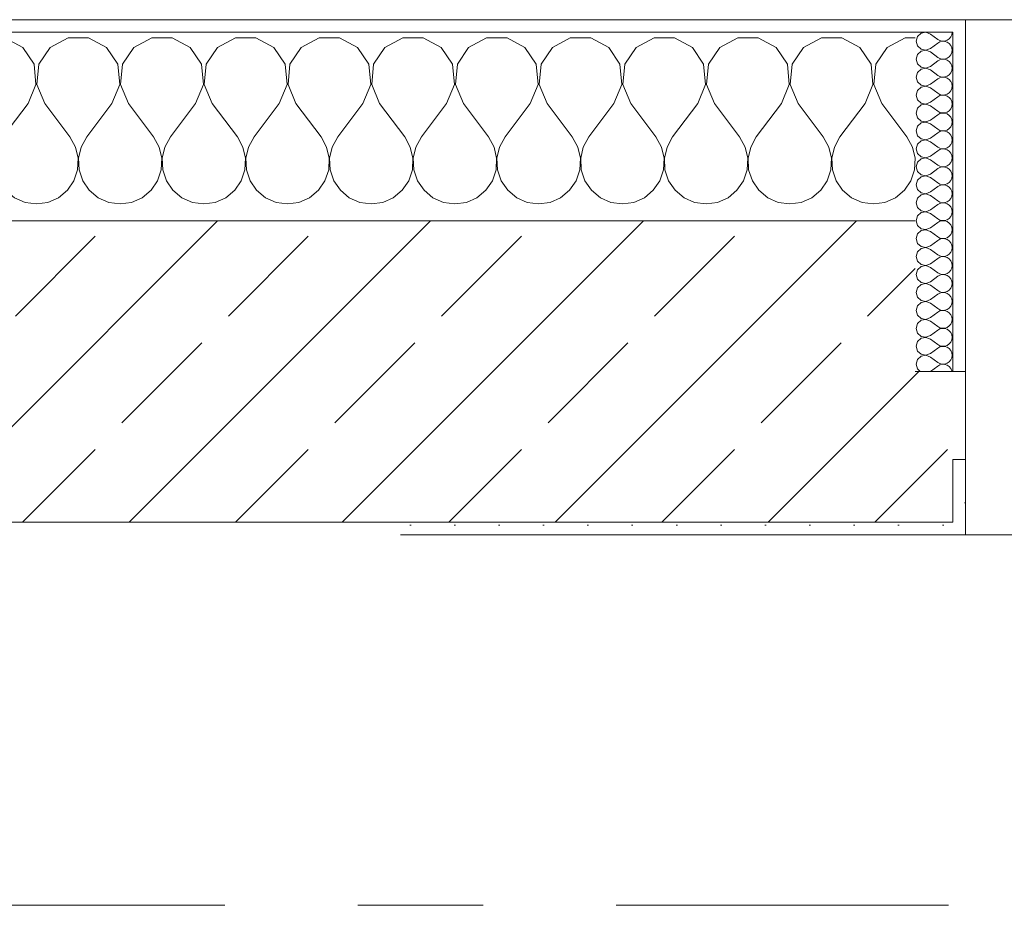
# Model space of a CAD drawing. Header units: metres. Extents: x -3.6 to 65.4, y -11 to 16.8.
# Tile 120 of 178: x 25.587 to 26.371, y 13.15 to 13.855. Entities that reach past the tile are written whole.
import ezdxf

# ---------------------------------------------------------------- set-up
doc = ezdxf.new("R2010")
doc.units = ezdxf.units.M
doc.header["$MEASUREMENT"] = 0
doc.linetypes.add('Strichlinie doppelt', pattern=[0.546806, 0.264583, -0.105833, 0.070556, -0.105833])
doc.layers.add('451 - Universal.Achsen Raster', color=7, linetype='Continuous')
doc.layers.add('604 - Struktur.Wand Aussen', color=7, linetype='Continuous')
pattern_1 = [(0, (0, 0), (0, 0.08660254), [0, -0.05]), (0, (0.025, 0.0433), (0, 0.08660254), [0, -0.05])]
pattern_2 = [(45, (0, 0), (-0.01767767, 0.01767767), [0, -0.025])]

# ---------------------------------------------------------------- blocks, each defined once
blk = doc.blocks.new('*X16')
at = {"layer": '604 - Struktur.Wand Aussen', "color": 7, "linetype": 'Continuous', "lineweight": 5}
for p, q in [((25.1891, 13.83299), (25.18, 13.83787)), ((25.22521, 13.84066), (25.2109, 13.83299)), ((25.24145, 13.84066), (25.22521, 13.84066)), ((25.25576, 13.83299), (25.24145, 13.84066)), ((25.29188, 13.84066), (25.27757, 13.83299)), ((25.30812, 13.84066), (25.29188, 13.84066)), ((25.32243, 13.83299), (25.30812, 13.84066)), ((25.35855, 13.84066), (25.34424, 13.83299)), ((25.37479, 13.84066), (25.35855, 13.84066)), ((25.3891, 13.83299), (25.37479, 13.84066)), ((25.42521, 13.84066), (25.4109, 13.83299)), ((25.44145, 13.84066), (25.42521, 13.84066)), ((25.45576, 13.83299), (25.44145, 13.84066)), ((25.49188, 13.84066), (25.47757, 13.83299)), ((25.50812, 13.84066), (25.49188, 13.84066)), ((25.52243, 13.83299), (25.50812, 13.84066)), ((25.55855, 13.84066), (25.54424, 13.83299)), ((25.57479, 13.84066), (25.55855, 13.84066)), ((25.5891, 13.83299), (25.57479, 13.84066)), ((25.62521, 13.84066), (25.6109, 13.83299)), ((25.64145, 13.84066), (25.62521, 13.84066)), ((25.65576, 13.83299), (25.64145, 13.84066)), ((25.69188, 13.84066), (25.67757, 13.83299)), ((25.70812, 13.84066), (25.69188, 13.84066)), ((25.72243, 13.83299), (25.70812, 13.84066)), ((25.75855, 13.84066), (25.74424, 13.83299)), ((25.77479, 13.84066), (25.75855, 13.84066)), ((25.7891, 13.83299), (25.77479, 13.84066)), ((25.82521, 13.84066), (25.8109, 13.83299)), ((25.84145, 13.84066), (25.82521, 13.84066)), ((25.85576, 13.83299), (25.84145, 13.84066)), ((25.89188, 13.84066), (25.87757, 13.83299)), ((25.90812, 13.84066), (25.89188, 13.84066)), ((25.92243, 13.83299), (25.90812, 13.84066)), ((25.95855, 13.84066), (25.94424, 13.83299)), ((25.97479, 13.84066), (25.95855, 13.84066)), ((25.9891, 13.83299), (25.97479, 13.84066)), ((26.02521, 13.84066), (26.0109, 13.83299)), ((26.04145, 13.84066), (26.02521, 13.84066)), ((26.05576, 13.83299), (26.04145, 13.84066)), ((26.09188, 13.84066), (26.07757, 13.83299)), ((26.10812, 13.84066), (26.09188, 13.84066)), ((26.12243, 13.83299), (26.10812, 13.84066)), ((26.15855, 13.84066), (26.14424, 13.83299)), ((26.17479, 13.84066), (26.15855, 13.84066)), ((26.1891, 13.83299), (26.17479, 13.84066)), ((26.22521, 13.84066), (26.2109, 13.83299)), ((26.24145, 13.84066), (26.22521, 13.84066)), ((26.25576, 13.83299), (26.24145, 13.84066)), ((26.29188, 13.84066), (26.27757, 13.83299)), ((26.3, 13.84066), (26.29188, 13.84066)), ((25.19808, 13.81947), (25.1891, 13.83299)), ((25.2109, 13.83299), (25.20192, 13.81947)), ((25.26475, 13.81947), (25.25576, 13.83299)), ((25.27757, 13.83299), (25.26858, 13.81947)), ((25.33142, 13.81947), (25.32243, 13.83299)), ((25.34424, 13.83299), (25.33525, 13.81947)), ((25.39808, 13.81947), (25.3891, 13.83299)), ((25.4109, 13.83299), (25.40192, 13.81947)), ((25.46475, 13.81947), (25.45576, 13.83299)), ((25.47757, 13.83299), (25.46858, 13.81947)), ((25.53142, 13.81947), (25.52243, 13.83299)), ((25.54424, 13.83299), (25.53525, 13.81947)), ((25.59808, 13.81947), (25.5891, 13.83299)), ((25.6109, 13.83299), (25.60192, 13.81947)), ((25.66475, 13.81947), (25.65576, 13.83299)), ((25.67757, 13.83299), (25.66858, 13.81947)), ((25.73142, 13.81947), (25.72243, 13.83299)), ((25.74424, 13.83299), (25.73525, 13.81947)), ((25.79808, 13.81947), (25.7891, 13.83299)), ((25.8109, 13.83299), (25.80192, 13.81947)), ((25.86475, 13.81947), (25.85576, 13.83299)), ((25.87757, 13.83299), (25.86858, 13.81947)), ((25.93142, 13.81947), (25.92243, 13.83299)), ((25.94424, 13.83299), (25.93525, 13.81947)), ((25.99808, 13.81947), (25.9891, 13.83299)), ((26.0109, 13.83299), (26.00192, 13.81947)), ((26.06475, 13.81947), (26.05576, 13.83299)), ((26.07757, 13.83299), (26.06858, 13.81947)), ((26.13142, 13.81947), (26.12243, 13.83299)), ((26.14424, 13.83299), (26.13525, 13.81947)), ((26.19808, 13.81947), (26.1891, 13.83299)), ((26.2109, 13.83299), (26.20192, 13.81947)), ((26.26475, 13.81947), (26.25576, 13.83299)), ((26.27757, 13.83299), (26.26858, 13.81947)), ((25.19962, 13.8033), (25.19808, 13.81947)), ((25.20192, 13.81947), (25.20038, 13.8033)), ((25.26629, 13.8033), (25.26475, 13.81947)), ((25.26858, 13.81947), (25.26705, 13.8033)), ((25.33295, 13.8033), (25.33142, 13.81947)), ((25.33525, 13.81947), (25.33371, 13.8033)), ((25.39962, 13.8033), (25.39808, 13.81947)), ((25.40192, 13.81947), (25.40038, 13.8033)), ((25.46629, 13.8033), (25.46475, 13.81947)), ((25.46858, 13.81947), (25.46705, 13.8033)), ((25.53295, 13.8033), (25.53142, 13.81947)), ((25.53525, 13.81947), (25.53371, 13.8033)), ((25.59962, 13.8033), (25.59808, 13.81947)), ((25.60192, 13.81947), (25.60038, 13.8033)), ((25.66629, 13.8033), (25.66475, 13.81947)), ((25.66858, 13.81947), (25.66705, 13.8033)), ((25.73295, 13.8033), (25.73142, 13.81947)), ((25.73525, 13.81947), (25.73371, 13.8033)), ((25.79962, 13.8033), (25.79808, 13.81947)), ((25.80192, 13.81947), (25.80038, 13.8033)), ((25.86629, 13.8033), (25.86475, 13.81947)), ((25.86858, 13.81947), (25.86705, 13.8033)), ((25.93295, 13.8033), (25.93142, 13.81947)), ((25.93525, 13.81947), (25.93371, 13.8033)), ((25.99962, 13.8033), (25.99808, 13.81947)), ((26.00192, 13.81947), (26.00038, 13.8033)), ((26.06629, 13.8033), (26.06475, 13.81947)), ((26.06858, 13.81947), (26.06705, 13.8033)), ((26.13295, 13.8033), (26.13142, 13.81947)), ((26.13525, 13.81947), (26.13371, 13.8033)), ((26.19962, 13.8033), (26.19808, 13.81947)), ((26.20192, 13.81947), (26.20038, 13.8033)), ((26.26629, 13.8033), (26.26475, 13.81947)), ((26.26858, 13.81947), (26.26705, 13.8033)), ((25.19333, 13.78833), (25.19962, 13.8033)), ((25.20038, 13.8033), (25.20667, 13.78833)), ((25.26, 13.78833), (25.26629, 13.8033)), ((25.26705, 13.8033), (25.27333, 13.78833)), ((25.32667, 13.78833), (25.33295, 13.8033)), ((25.33371, 13.8033), (25.34, 13.78833)), ((25.39333, 13.78833), (25.39962, 13.8033)), ((25.40038, 13.8033), (25.40667, 13.78833)), ((25.46, 13.78833), (25.46629, 13.8033)), ((25.46705, 13.8033), (25.47333, 13.78833)), ((25.52667, 13.78833), (25.53295, 13.8033)), ((25.53371, 13.8033), (25.54, 13.78833)), ((25.59333, 13.78833), (25.59962, 13.8033)), ((25.60038, 13.8033), (25.60667, 13.78833)), ((25.66, 13.78833), (25.66629, 13.8033)), ((25.66705, 13.8033), (25.67333, 13.78833)), ((25.72667, 13.78833), (25.73295, 13.8033)), ((25.73371, 13.8033), (25.74, 13.78833)), ((25.79333, 13.78833), (25.79962, 13.8033)), ((25.80038, 13.8033), (25.80667, 13.78833)), ((25.86, 13.78833), (25.86629, 13.8033)), ((25.86705, 13.8033), (25.87333, 13.78833)), ((25.92667, 13.78833), (25.93295, 13.8033)), ((25.93371, 13.8033), (25.94, 13.78833)), ((25.99333, 13.78833), (25.99962, 13.8033)), ((26.00038, 13.8033), (26.00667, 13.78833)), ((26.06, 13.78833), (26.06629, 13.8033)), ((26.06705, 13.8033), (26.07333, 13.78833)), ((26.12667, 13.78833), (26.13295, 13.8033)), ((26.13371, 13.8033), (26.14, 13.78833)), ((26.19333, 13.78833), (26.19962, 13.8033)), ((26.20038, 13.8033), (26.20667, 13.78833)), ((26.26, 13.78833), (26.26629, 13.8033)), ((26.26705, 13.8033), (26.27333, 13.78833)), ((25.19333, 13.78833), (25.18, 13.77056)), ((25.20667, 13.78833), (25.22667, 13.76167)), ((25.26, 13.78833), (25.24, 13.76167)), ((25.27333, 13.78833), (25.29333, 13.76167)), ((25.32667, 13.78833), (25.30667, 13.76167)), ((25.34, 13.78833), (25.36, 13.76167)), ((25.39333, 13.78833), (25.37333, 13.76167)), ((25.40667, 13.78833), (25.42667, 13.76167)), ((25.46, 13.78833), (25.44, 13.76167)), ((25.47333, 13.78833), (25.49333, 13.76167)), ((25.52667, 13.78833), (25.50667, 13.76167)), ((25.54, 13.78833), (25.56, 13.76167)), ((25.59333, 13.78833), (25.57333, 13.76167)), ((25.60667, 13.78833), (25.62667, 13.76167)), ((25.66, 13.78833), (25.64, 13.76167)), ((25.67333, 13.78833), (25.69333, 13.76167)), ((25.72667, 13.78833), (25.70667, 13.76167)), ((25.74, 13.78833), (25.76, 13.76167)), ((25.79333, 13.78833), (25.77333, 13.76167)), ((25.80667, 13.78833), (25.82667, 13.76167)), ((25.86, 13.78833), (25.84, 13.76167)), ((25.87333, 13.78833), (25.89333, 13.76167)), ((25.92667, 13.78833), (25.90667, 13.76167)), ((25.94, 13.78833), (25.96, 13.76167)), ((25.99333, 13.78833), (25.97333, 13.76167)), ((26.00667, 13.78833), (26.02667, 13.76167)), ((26.06, 13.78833), (26.04, 13.76167)), ((26.07333, 13.78833), (26.09333, 13.76167)), ((26.12667, 13.78833), (26.10667, 13.76167)), ((26.14, 13.78833), (26.16, 13.76167)), ((26.19333, 13.78833), (26.17333, 13.76167)), ((26.20667, 13.78833), (26.22667, 13.76167)), ((26.26, 13.78833), (26.24, 13.76167)), ((26.27333, 13.78833), (26.29333, 13.76167)), ((25.23112, 13.75362), (25.22667, 13.76167)), ((25.24, 13.76167), (25.23555, 13.75362)), ((25.29778, 13.75362), (25.29333, 13.76167)), ((25.30667, 13.76167), (25.30222, 13.75362)), ((25.36445, 13.75362), (25.36, 13.76167)), ((25.37333, 13.76167), (25.36888, 13.75362)), ((25.43112, 13.75362), (25.42667, 13.76167)), ((25.44, 13.76167), (25.43555, 13.75362)), ((25.49778, 13.75362), (25.49333, 13.76167)), ((25.50667, 13.76167), (25.50222, 13.75362)), ((25.56445, 13.75362), (25.56, 13.76167)), ((25.57333, 13.76167), (25.56888, 13.75362)), ((25.63112, 13.75362), (25.62667, 13.76167)), ((25.64, 13.76167), (25.63555, 13.75362)), ((25.69778, 13.75362), (25.69333, 13.76167)), ((25.70667, 13.76167), (25.70222, 13.75362)), ((25.76445, 13.75362), (25.76, 13.76167)), ((25.77333, 13.76167), (25.76888, 13.75362)), ((25.83112, 13.75362), (25.82667, 13.76167)), ((25.84, 13.76167), (25.83555, 13.75362)), ((25.89778, 13.75362), (25.89333, 13.76167)), ((25.90667, 13.76167), (25.90222, 13.75362)), ((25.96445, 13.75362), (25.96, 13.76167)), ((25.97333, 13.76167), (25.96888, 13.75362)), ((26.03112, 13.75362), (26.02667, 13.76167)), ((26.04, 13.76167), (26.03555, 13.75362)), ((26.09778, 13.75362), (26.09333, 13.76167)), ((26.10667, 13.76167), (26.10222, 13.75362)), ((26.16445, 13.75362), (26.16, 13.76167)), ((26.17333, 13.76167), (26.16888, 13.75362)), ((26.23112, 13.75362), (26.22667, 13.76167)), ((26.24, 13.76167), (26.23555, 13.75362)), ((26.29778, 13.75362), (26.29333, 13.76167)), ((25.2332, 13.74466), (25.23112, 13.75362)), ((25.23555, 13.75362), (25.23347, 13.74466)), ((25.29987, 13.74466), (25.29778, 13.75362)), ((25.30222, 13.75362), (25.30013, 13.74466)), ((25.36653, 13.74466), (25.36445, 13.75362)), ((25.36888, 13.75362), (25.3668, 13.74466)), ((25.4332, 13.74466), (25.43112, 13.75362)), ((25.43555, 13.75362), (25.43347, 13.74466)), ((25.49987, 13.74466), (25.49778, 13.75362)), ((25.50222, 13.75362), (25.50013, 13.74466)), ((25.56653, 13.74466), (25.56445, 13.75362)), ((25.56888, 13.75362), (25.5668, 13.74466)), ((25.6332, 13.74466), (25.63112, 13.75362)), ((25.63555, 13.75362), (25.63347, 13.74466)), ((25.69987, 13.74466), (25.69778, 13.75362)), ((25.70222, 13.75362), (25.70013, 13.74466)), ((25.76653, 13.74466), (25.76445, 13.75362)), ((25.76888, 13.75362), (25.7668, 13.74466)), ((25.8332, 13.74466), (25.83112, 13.75362)), ((25.83555, 13.75362), (25.83347, 13.74466)), ((25.89987, 13.74466), (25.89778, 13.75362)), ((25.90222, 13.75362), (25.90013, 13.74466)), ((25.96653, 13.74466), (25.96445, 13.75362)), ((25.96888, 13.75362), (25.9668, 13.74466)), ((26.0332, 13.74466), (26.03112, 13.75362)), ((26.03555, 13.75362), (26.03347, 13.74466)), ((26.09987, 13.74466), (26.09778, 13.75362)), ((26.10222, 13.75362), (26.10013, 13.74466)), ((26.16653, 13.74466), (26.16445, 13.75362)), ((26.16888, 13.75362), (26.1668, 13.74466)), ((26.2332, 13.74466), (26.23112, 13.75362)), ((26.23555, 13.75362), (26.23347, 13.74466)), ((26.29987, 13.74466), (26.29778, 13.75362)), ((25.23275, 13.73547), (25.2332, 13.74466)), ((25.23347, 13.74466), (25.23391, 13.73547)), ((25.29942, 13.73547), (25.29987, 13.74466)), ((25.30013, 13.74466), (25.30058, 13.73547)), ((25.36609, 13.73547), (25.36653, 13.74466)), ((25.3668, 13.74466), (25.36725, 13.73547)), ((25.43275, 13.73547), (25.4332, 13.74466)), ((25.43347, 13.74466), (25.43391, 13.73547)), ((25.49942, 13.73547), (25.49987, 13.74466)), ((25.50013, 13.74466), (25.50058, 13.73547)), ((25.56609, 13.73547), (25.56653, 13.74466)), ((25.5668, 13.74466), (25.56725, 13.73547)), ((25.63275, 13.73547), (25.6332, 13.74466)), ((25.63347, 13.74466), (25.63391, 13.73547)), ((25.69942, 13.73547), (25.69987, 13.74466)), ((25.70013, 13.74466), (25.70058, 13.73547)), ((25.76609, 13.73547), (25.76653, 13.74466)), ((25.7668, 13.74466), (25.76725, 13.73547)), ((25.83275, 13.73547), (25.8332, 13.74466)), ((25.83347, 13.74466), (25.83391, 13.73547)), ((25.89942, 13.73547), (25.89987, 13.74466)), ((25.90013, 13.74466), (25.90058, 13.73547)), ((25.96609, 13.73547), (25.96653, 13.74466)), ((25.9668, 13.74466), (25.96725, 13.73547)), ((26.03275, 13.73547), (26.0332, 13.74466)), ((26.03347, 13.74466), (26.03391, 13.73547)), ((26.09942, 13.73547), (26.09987, 13.74466)), ((26.10013, 13.74466), (26.10058, 13.73547)), ((26.16609, 13.73547), (26.16653, 13.74466)), ((26.1668, 13.74466), (26.16725, 13.73547)), ((26.23275, 13.73547), (26.2332, 13.74466)), ((26.23347, 13.74466), (26.23391, 13.73547)), ((26.29942, 13.73547), (26.29987, 13.74466)), ((25.22981, 13.72676), (25.23275, 13.73547)), ((25.23391, 13.73547), (25.23685, 13.72676)), ((25.29648, 13.72676), (25.29942, 13.73547)), ((25.30058, 13.73547), (25.30352, 13.72676)), ((25.36315, 13.72676), (25.36609, 13.73547)), ((25.36725, 13.73547), (25.37019, 13.72676)), ((25.42981, 13.72676), (25.43275, 13.73547)), ((25.43391, 13.73547), (25.43685, 13.72676)), ((25.49648, 13.72676), (25.49942, 13.73547)), ((25.50058, 13.73547), (25.50352, 13.72676)), ((25.56315, 13.72676), (25.56609, 13.73547)), ((25.56725, 13.73547), (25.57019, 13.72676)), ((25.62981, 13.72676), (25.63275, 13.73547)), ((25.63391, 13.73547), (25.63685, 13.72676)), ((25.69648, 13.72676), (25.69942, 13.73547)), ((25.70058, 13.73547), (25.70352, 13.72676)), ((25.76315, 13.72676), (25.76609, 13.73547)), ((25.76725, 13.73547), (25.77019, 13.72676)), ((25.82981, 13.72676), (25.83275, 13.73547)), ((25.83391, 13.73547), (25.83685, 13.72676)), ((25.89648, 13.72676), (25.89942, 13.73547)), ((25.90058, 13.73547), (25.90352, 13.72676)), ((25.96315, 13.72676), (25.96609, 13.73547)), ((25.96725, 13.73547), (25.97019, 13.72676)), ((26.02981, 13.72676), (26.03275, 13.73547)), ((26.03391, 13.73547), (26.03685, 13.72676)), ((26.09648, 13.72676), (26.09942, 13.73547)), ((26.10058, 13.73547), (26.10352, 13.72676)), ((26.16315, 13.72676), (26.16609, 13.73547)), ((26.16725, 13.73547), (26.17019, 13.72676)), ((26.22981, 13.72676), (26.23275, 13.73547)), ((26.23391, 13.73547), (26.23685, 13.72676)), ((26.29648, 13.72676), (26.29942, 13.73547)), ((25.22461, 13.71918), (25.22981, 13.72676)), ((25.23685, 13.72676), (25.24206, 13.71918)), ((25.29127, 13.71918), (25.29648, 13.72676)), ((25.30352, 13.72676), (25.30873, 13.71918)), ((25.35794, 13.71918), (25.36315, 13.72676)), ((25.37019, 13.72676), (25.37539, 13.71918)), ((25.42461, 13.71918), (25.42981, 13.72676)), ((25.43685, 13.72676), (25.44206, 13.71918)), ((25.49127, 13.71918), (25.49648, 13.72676)), ((25.50352, 13.72676), (25.50873, 13.71918)), ((25.55794, 13.71918), (25.56315, 13.72676)), ((25.57019, 13.72676), (25.57539, 13.71918)), ((25.62461, 13.71918), (25.62981, 13.72676)), ((25.63685, 13.72676), (25.64206, 13.71918)), ((25.69127, 13.71918), (25.69648, 13.72676)), ((25.70352, 13.72676), (25.70873, 13.71918)), ((25.75794, 13.71918), (25.76315, 13.72676)), ((25.77019, 13.72676), (25.77539, 13.71918)), ((25.82461, 13.71918), (25.82981, 13.72676)), ((25.83685, 13.72676), (25.84206, 13.71918)), ((25.89127, 13.71918), (25.89648, 13.72676)), ((25.90352, 13.72676), (25.90873, 13.71918)), ((25.95794, 13.71918), (25.96315, 13.72676)), ((25.97019, 13.72676), (25.97539, 13.71918)), ((26.02461, 13.71918), (26.02981, 13.72676)), ((26.03685, 13.72676), (26.04206, 13.71918)), ((26.09127, 13.71918), (26.09648, 13.72676)), ((26.10352, 13.72676), (26.10873, 13.71918)), ((26.15794, 13.71918), (26.16315, 13.72676)), ((26.17019, 13.72676), (26.17539, 13.71918)), ((26.22461, 13.71918), (26.22981, 13.72676)), ((26.23685, 13.72676), (26.24206, 13.71918)), ((26.29127, 13.71918), (26.29648, 13.72676)), ((25.21752, 13.71331), (25.22461, 13.71918)), ((25.24206, 13.71918), (25.24914, 13.71331)), ((25.28419, 13.71331), (25.29127, 13.71918)), ((25.30873, 13.71918), (25.31581, 13.71331)), ((25.35086, 13.71331), (25.35794, 13.71918)), ((25.37539, 13.71918), (25.38248, 13.71331)), ((25.41752, 13.71331), (25.42461, 13.71918)), ((25.44206, 13.71918), (25.44914, 13.71331)), ((25.48419, 13.71331), (25.49127, 13.71918)), ((25.50873, 13.71918), (25.51581, 13.71331)), ((25.55086, 13.71331), (25.55794, 13.71918)), ((25.57539, 13.71918), (25.58248, 13.71331)), ((25.61752, 13.71331), (25.62461, 13.71918)), ((25.64206, 13.71918), (25.64914, 13.71331)), ((25.68419, 13.71331), (25.69127, 13.71918)), ((25.70873, 13.71918), (25.71581, 13.71331)), ((25.75086, 13.71331), (25.75794, 13.71918)), ((25.77539, 13.71918), (25.78248, 13.71331)), ((25.81752, 13.71331), (25.82461, 13.71918)), ((25.84206, 13.71918), (25.84914, 13.71331)), ((25.88419, 13.71331), (25.89127, 13.71918)), ((25.90873, 13.71918), (25.91581, 13.71331)), ((25.95086, 13.71331), (25.95794, 13.71918)), ((25.97539, 13.71918), (25.98248, 13.71331)), ((26.01752, 13.71331), (26.02461, 13.71918)), ((26.04206, 13.71918), (26.04914, 13.71331)), ((26.08419, 13.71331), (26.09127, 13.71918)), ((26.10873, 13.71918), (26.11581, 13.71331)), ((26.15086, 13.71331), (26.15794, 13.71918)), ((26.17539, 13.71918), (26.18248, 13.71331)), ((26.21752, 13.71331), (26.22461, 13.71918)), ((26.24206, 13.71918), (26.24914, 13.71331)), ((26.28419, 13.71331), (26.29127, 13.71918)), ((25.18, 13.71536), (25.18248, 13.71331)), ((25.18248, 13.71331), (25.19089, 13.7096)), ((25.19089, 13.7096), (25.2, 13.70833)), ((25.2, 13.70833), (25.20911, 13.7096)), ((25.20911, 13.7096), (25.21752, 13.71331)), ((25.24914, 13.71331), (25.25756, 13.7096)), ((25.25756, 13.7096), (25.26667, 13.70833)), ((25.26667, 13.70833), (25.27578, 13.7096)), ((25.27578, 13.7096), (25.28419, 13.71331)), ((25.31581, 13.71331), (25.32422, 13.7096)), ((25.32422, 13.7096), (25.33333, 13.70833)), ((25.33333, 13.70833), (25.34244, 13.7096)), ((25.34244, 13.7096), (25.35086, 13.71331)), ((25.38248, 13.71331), (25.39089, 13.7096)), ((25.39089, 13.7096), (25.4, 13.70833)), ((25.4, 13.70833), (25.40911, 13.7096)), ((25.40911, 13.7096), (25.41752, 13.71331)), ((25.44914, 13.71331), (25.45756, 13.7096)), ((25.45756, 13.7096), (25.46667, 13.70833)), ((25.46667, 13.70833), (25.47578, 13.7096)), ((25.47578, 13.7096), (25.48419, 13.71331)), ((25.51581, 13.71331), (25.52422, 13.7096)), ((25.52422, 13.7096), (25.53333, 13.70833)), ((25.53333, 13.70833), (25.54244, 13.7096)), ((25.54244, 13.7096), (25.55086, 13.71331)), ((25.58248, 13.71331), (25.59089, 13.7096)), ((25.59089, 13.7096), (25.6, 13.70833)), ((25.6, 13.70833), (25.60911, 13.7096)), ((25.60911, 13.7096), (25.61752, 13.71331)), ((25.64914, 13.71331), (25.65756, 13.7096)), ((25.65756, 13.7096), (25.66667, 13.70833)), ((25.66667, 13.70833), (25.67578, 13.7096)), ((25.67578, 13.7096), (25.68419, 13.71331)), ((25.71581, 13.71331), (25.72422, 13.7096)), ((25.72422, 13.7096), (25.73333, 13.70833)), ((25.73333, 13.70833), (25.74244, 13.7096)), ((25.74244, 13.7096), (25.75086, 13.71331)), ((25.78248, 13.71331), (25.79089, 13.7096)), ((25.79089, 13.7096), (25.8, 13.70833)), ((25.8, 13.70833), (25.80911, 13.7096)), ((25.80911, 13.7096), (25.81752, 13.71331)), ((25.84914, 13.71331), (25.85756, 13.7096)), ((25.85756, 13.7096), (25.86667, 13.70833)), ((25.86667, 13.70833), (25.87578, 13.7096)), ((25.87578, 13.7096), (25.88419, 13.71331)), ((25.91581, 13.71331), (25.92422, 13.7096)), ((25.92422, 13.7096), (25.93333, 13.70833)), ((25.93333, 13.70833), (25.94244, 13.7096)), ((25.94244, 13.7096), (25.95086, 13.71331)), ((25.98248, 13.71331), (25.99089, 13.7096)), ((25.99089, 13.7096), (26, 13.70833)), ((26, 13.70833), (26.00911, 13.7096)), ((26.00911, 13.7096), (26.01752, 13.71331)), ((26.04914, 13.71331), (26.05756, 13.7096)), ((26.05756, 13.7096), (26.06667, 13.70833)), ((26.06667, 13.70833), (26.07578, 13.7096)), ((26.07578, 13.7096), (26.08419, 13.71331)), ((26.11581, 13.71331), (26.12422, 13.7096)), ((26.12422, 13.7096), (26.13333, 13.70833)), ((26.13333, 13.70833), (26.14244, 13.7096)), ((26.14244, 13.7096), (26.15086, 13.71331)), ((26.18248, 13.71331), (26.19089, 13.7096)), ((26.19089, 13.7096), (26.2, 13.70833)), ((26.2, 13.70833), (26.20911, 13.7096)), ((26.20911, 13.7096), (26.21752, 13.71331)), ((26.24914, 13.71331), (26.25756, 13.7096)), ((26.25756, 13.7096), (26.26667, 13.70833)), ((26.26667, 13.70833), (26.27578, 13.7096)), ((26.27578, 13.7096), (26.28419, 13.71331))]:
    blk.add_line(p, q, dxfattribs=at)
blk = doc.blocks.new('*X41')
at = {"layer": '604 - Struktur.Wand Aussen', "color": 7, "linetype": 'Continuous', "lineweight": 5}
for p, q in [((26.30178, 13.84161), (26.30071, 13.83786)), ((26.30466, 13.84425), (26.30178, 13.84161)), ((26.3085, 13.84497), (26.30466, 13.84425)), ((26.31214, 13.84357), (26.3085, 13.84497)), ((26.31214, 13.84357), (26.31786, 13.83929)), ((26.32822, 13.84124), (26.32901, 13.84305)), ((26.32901, 13.84305), (26.32929, 13.845)), ((26.30071, 13.83786), (26.30178, 13.8341)), ((26.30178, 13.8341), (26.30466, 13.83147)), ((26.31214, 13.83214), (26.31786, 13.83643)), ((26.31786, 13.83929), (26.31958, 13.83833)), ((26.31958, 13.83738), (26.31786, 13.83643)), ((26.31958, 13.83833), (26.3215, 13.83789)), ((26.3215, 13.83783), (26.31958, 13.83738)), ((26.3215, 13.83789), (26.32347, 13.83798)), ((26.32347, 13.83773), (26.3215, 13.83783)), ((26.32347, 13.83798), (26.32534, 13.83861)), ((26.32534, 13.8371), (26.32347, 13.83773)), ((26.32534, 13.83861), (26.32696, 13.83973)), ((26.32696, 13.83599), (26.32534, 13.8371)), ((26.32696, 13.83973), (26.32822, 13.84124)), ((26.32822, 13.83447), (26.32696, 13.83599)), ((26.32901, 13.83267), (26.32822, 13.83447)), ((26.30178, 13.82733), (26.30071, 13.82357)), ((26.30466, 13.82996), (26.30178, 13.82733)), ((26.30466, 13.83147), (26.3085, 13.83074)), ((26.3085, 13.83069), (26.30466, 13.82996)), ((26.3085, 13.83074), (26.31214, 13.83214)), ((26.31214, 13.82929), (26.3085, 13.83069)), ((26.31214, 13.82929), (26.31786, 13.825)), ((26.32696, 13.82544), (26.32822, 13.82696)), ((26.32822, 13.82696), (26.32901, 13.82876)), ((26.32929, 13.83071), (26.32901, 13.83267)), ((26.32901, 13.82876), (26.32929, 13.83071)), ((26.30071, 13.82357), (26.30178, 13.81982)), ((26.30178, 13.81982), (26.30466, 13.81718)), ((26.31214, 13.81786), (26.31786, 13.82214)), ((26.31786, 13.825), (26.31958, 13.82405)), ((26.31958, 13.8231), (26.31786, 13.82214)), ((26.31958, 13.82405), (26.3215, 13.8236)), ((26.3215, 13.82354), (26.31958, 13.8231)), ((26.3215, 13.8236), (26.32347, 13.8237)), ((26.32347, 13.82345), (26.3215, 13.82354)), ((26.32347, 13.8237), (26.32534, 13.82433)), ((26.32534, 13.82282), (26.32347, 13.82345)), ((26.32534, 13.82433), (26.32696, 13.82544)), ((26.32696, 13.8217), (26.32534, 13.82282)), ((26.32822, 13.82018), (26.32696, 13.8217)), ((26.32901, 13.81838), (26.32822, 13.82018)), ((26.32929, 13.81643), (26.32901, 13.81838)), ((26.30178, 13.81304), (26.30071, 13.80929)), ((26.30466, 13.81567), (26.30178, 13.81304)), ((26.30466, 13.81718), (26.3085, 13.81646)), ((26.3085, 13.8164), (26.30466, 13.81567)), ((26.3085, 13.81646), (26.31214, 13.81786)), ((26.31214, 13.815), (26.3085, 13.8164)), ((26.31214, 13.815), (26.31786, 13.81071)), ((26.31786, 13.81071), (26.31958, 13.80976)), ((26.32534, 13.81004), (26.32696, 13.81116)), ((26.32696, 13.81116), (26.32822, 13.81267)), ((26.32822, 13.81267), (26.32901, 13.81448)), ((26.32901, 13.81448), (26.32929, 13.81643)), ((26.30071, 13.80929), (26.30178, 13.80553)), ((26.30178, 13.80553), (26.30466, 13.8029)), ((26.30466, 13.8029), (26.3085, 13.80217)), ((26.3085, 13.80217), (26.31214, 13.80357)), ((26.31214, 13.80357), (26.31786, 13.80786)), ((26.31958, 13.80881), (26.31786, 13.80786)), ((26.31958, 13.80976), (26.3215, 13.80931)), ((26.3215, 13.80926), (26.31958, 13.80881)), ((26.3215, 13.80931), (26.32347, 13.80941)), ((26.32347, 13.80916), (26.3215, 13.80926)), ((26.32347, 13.80941), (26.32534, 13.81004)), ((26.32534, 13.80853), (26.32347, 13.80916)), ((26.32696, 13.80742), (26.32534, 13.80853)), ((26.32822, 13.8059), (26.32696, 13.80742)), ((26.32901, 13.80409), (26.32822, 13.8059)), ((26.32929, 13.80214), (26.32901, 13.80409)), ((26.30178, 13.79876), (26.30071, 13.795)), ((26.30071, 13.795), (26.30178, 13.79124)), ((26.30466, 13.80139), (26.30178, 13.79876)), ((26.3085, 13.80211), (26.30466, 13.80139)), ((26.31214, 13.80071), (26.3085, 13.80211)), ((26.31214, 13.80071), (26.31786, 13.79643)), ((26.31786, 13.79643), (26.31958, 13.79547)), ((26.31958, 13.79547), (26.3215, 13.79503)), ((26.3215, 13.79497), (26.31958, 13.79453)), ((26.3215, 13.79503), (26.32347, 13.79512)), ((26.32347, 13.79488), (26.3215, 13.79497)), ((26.32347, 13.79512), (26.32534, 13.79575)), ((26.32534, 13.79425), (26.32347, 13.79488)), ((26.32534, 13.79575), (26.32696, 13.79687)), ((26.32696, 13.79687), (26.32822, 13.79839)), ((26.32822, 13.79839), (26.32901, 13.80019)), ((26.32901, 13.80019), (26.32929, 13.80214)), ((26.30178, 13.79124), (26.30466, 13.78861)), ((26.30466, 13.7871), (26.30178, 13.78447)), ((26.30466, 13.78861), (26.3085, 13.78789)), ((26.3085, 13.78783), (26.30466, 13.7871)), ((26.3085, 13.78789), (26.31214, 13.78929)), ((26.31214, 13.78643), (26.3085, 13.78783)), ((26.31214, 13.78929), (26.31786, 13.79357)), ((26.31958, 13.79453), (26.31786, 13.79357)), ((26.32696, 13.79313), (26.32534, 13.79425)), ((26.32822, 13.79161), (26.32696, 13.79313)), ((26.32901, 13.78981), (26.32822, 13.79161)), ((26.32929, 13.78786), (26.32901, 13.78981)), ((26.32901, 13.78591), (26.32929, 13.78786)), ((26.30178, 13.78447), (26.30071, 13.78071)), ((26.30071, 13.78071), (26.30178, 13.77696)), ((26.31214, 13.78643), (26.31786, 13.78214)), ((26.31214, 13.775), (26.31786, 13.77929)), ((26.31786, 13.78214), (26.31958, 13.78119)), ((26.31958, 13.78024), (26.31786, 13.77929)), ((26.31958, 13.78119), (26.3215, 13.78074)), ((26.3215, 13.78069), (26.31958, 13.78024)), ((26.3215, 13.78074), (26.32347, 13.78084)), ((26.32347, 13.78059), (26.3215, 13.78069)), ((26.32347, 13.78084), (26.32534, 13.78147)), ((26.32534, 13.77996), (26.32347, 13.78059)), ((26.32534, 13.78147), (26.32696, 13.78258)), ((26.32696, 13.77884), (26.32534, 13.77996)), ((26.32696, 13.78258), (26.32822, 13.7841)), ((26.32822, 13.7841), (26.32901, 13.78591)), ((26.30178, 13.77696), (26.30466, 13.77433)), ((26.30466, 13.77282), (26.30178, 13.77018)), ((26.30466, 13.77433), (26.3085, 13.7736)), ((26.3085, 13.77354), (26.30466, 13.77282)), ((26.3085, 13.7736), (26.31214, 13.775)), ((26.31214, 13.77214), (26.3085, 13.77354)), ((26.31214, 13.77214), (26.31786, 13.76786)), ((26.32822, 13.77733), (26.32696, 13.77884)), ((26.32901, 13.77552), (26.32822, 13.77733)), ((26.32822, 13.76982), (26.32901, 13.77162)), ((26.32929, 13.77357), (26.32901, 13.77552)), ((26.32901, 13.77162), (26.32929, 13.77357)), ((26.30178, 13.77018), (26.30071, 13.76643)), ((26.30071, 13.76643), (26.30178, 13.76267)), ((26.31214, 13.76071), (26.31786, 13.765)), ((26.31786, 13.76786), (26.31958, 13.7669)), ((26.31958, 13.76595), (26.31786, 13.765)), ((26.31958, 13.7669), (26.3215, 13.76646)), ((26.3215, 13.7664), (26.31958, 13.76595)), ((26.3215, 13.76646), (26.32347, 13.76655)), ((26.32347, 13.7663), (26.3215, 13.7664)), ((26.32347, 13.76655), (26.32534, 13.76718)), ((26.32534, 13.76567), (26.32347, 13.7663)), ((26.32534, 13.76718), (26.32696, 13.7683)), ((26.32696, 13.76456), (26.32534, 13.76567)), ((26.32696, 13.7683), (26.32822, 13.76982)), ((26.32822, 13.76304), (26.32696, 13.76456)), ((26.30178, 13.7559), (26.30071, 13.75214)), ((26.30178, 13.76267), (26.30466, 13.76004)), ((26.30466, 13.75853), (26.30178, 13.7559)), ((26.30466, 13.76004), (26.3085, 13.75931)), ((26.3085, 13.75926), (26.30466, 13.75853)), ((26.3085, 13.75931), (26.31214, 13.76071)), ((26.31214, 13.75786), (26.3085, 13.75926)), ((26.31214, 13.75786), (26.31786, 13.75357)), ((26.32696, 13.75401), (26.32822, 13.75553)), ((26.32901, 13.76124), (26.32822, 13.76304)), ((26.32822, 13.75553), (26.32901, 13.75733)), ((26.32929, 13.75929), (26.32901, 13.76124)), ((26.32901, 13.75733), (26.32929, 13.75929)), ((26.30071, 13.75214), (26.30178, 13.74839)), ((26.30178, 13.74839), (26.30466, 13.74575)), ((26.31214, 13.74643), (26.31786, 13.75071)), ((26.31786, 13.75357), (26.31958, 13.75262)), ((26.31958, 13.75167), (26.31786, 13.75071)), ((26.31958, 13.75262), (26.3215, 13.75217)), ((26.3215, 13.75211), (26.31958, 13.75167)), ((26.3215, 13.75217), (26.32347, 13.75227)), ((26.32347, 13.75202), (26.3215, 13.75211)), ((26.32347, 13.75227), (26.32534, 13.7529)), ((26.32534, 13.75139), (26.32347, 13.75202)), ((26.32534, 13.7529), (26.32696, 13.75401)), ((26.32696, 13.75027), (26.32534, 13.75139)), ((26.32822, 13.74876), (26.32696, 13.75027)), ((26.32901, 13.74695), (26.32822, 13.74876)), ((26.30178, 13.74161), (26.30071, 13.73786)), ((26.30466, 13.74425), (26.30178, 13.74161)), ((26.30466, 13.74575), (26.3085, 13.74503)), ((26.3085, 13.74497), (26.30466, 13.74425)), ((26.3085, 13.74503), (26.31214, 13.74643)), ((26.31214, 13.74357), (26.3085, 13.74497)), ((26.31214, 13.74357), (26.31786, 13.73929)), ((26.32534, 13.73861), (26.32696, 13.73973)), ((26.32696, 13.73973), (26.32822, 13.74124)), ((26.32822, 13.74124), (26.32901, 13.74305)), ((26.32929, 13.745), (26.32901, 13.74695)), ((26.32901, 13.74305), (26.32929, 13.745)), ((26.30071, 13.73786), (26.30178, 13.7341)), ((26.30178, 13.7341), (26.30466, 13.73147)), ((26.3085, 13.73074), (26.31214, 13.73214)), ((26.31214, 13.73214), (26.31786, 13.73643)), ((26.31786, 13.73929), (26.31958, 13.73833)), ((26.31958, 13.73738), (26.31786, 13.73643)), ((26.31958, 13.73833), (26.3215, 13.73789)), ((26.3215, 13.73783), (26.31958, 13.73738)), ((26.3215, 13.73789), (26.32347, 13.73798)), ((26.32347, 13.73773), (26.3215, 13.73783)), ((26.32347, 13.73798), (26.32534, 13.73861)), ((26.32534, 13.7371), (26.32347, 13.73773)), ((26.32696, 13.73599), (26.32534, 13.7371)), ((26.32822, 13.73447), (26.32696, 13.73599)), ((26.32901, 13.73267), (26.32822, 13.73447)), ((26.32929, 13.73071), (26.32901, 13.73267)), ((26.30178, 13.72733), (26.30071, 13.72357)), ((26.30466, 13.72996), (26.30178, 13.72733)), ((26.30466, 13.73147), (26.3085, 13.73074)), ((26.3085, 13.73069), (26.30466, 13.72996)), ((26.31214, 13.72929), (26.3085, 13.73069)), ((26.31214, 13.72929), (26.31786, 13.725)), ((26.31786, 13.725), (26.31958, 13.72405)), ((26.31958, 13.72405), (26.3215, 13.7236)), ((26.32347, 13.7237), (26.32534, 13.72433)), ((26.32534, 13.72433), (26.32696, 13.72544)), ((26.32696, 13.72544), (26.32822, 13.72696)), ((26.32822, 13.72696), (26.32901, 13.72876)), ((26.32901, 13.72876), (26.32929, 13.73071)), ((26.30071, 13.72357), (26.30178, 13.71982)), ((26.30178, 13.71982), (26.30466, 13.71718)), ((26.30466, 13.71718), (26.3085, 13.71646)), ((26.3085, 13.7164), (26.30466, 13.71567)), ((26.3085, 13.71646), (26.31214, 13.71786)), ((26.31214, 13.715), (26.3085, 13.7164)), ((26.31214, 13.71786), (26.31786, 13.72214)), ((26.31958, 13.7231), (26.31786, 13.72214)), ((26.3215, 13.72354), (26.31958, 13.7231)), ((26.3215, 13.7236), (26.32347, 13.7237)), ((26.32347, 13.72345), (26.3215, 13.72354)), ((26.32534, 13.72282), (26.32347, 13.72345)), ((26.32696, 13.7217), (26.32534, 13.72282)), ((26.32822, 13.72018), (26.32696, 13.7217)), ((26.32901, 13.71838), (26.32822, 13.72018)), ((26.32929, 13.71643), (26.32901, 13.71838)), ((26.32901, 13.71448), (26.32929, 13.71643)), ((26.30178, 13.71304), (26.30071, 13.70929)), ((26.30071, 13.70929), (26.30178, 13.70553)), ((26.30466, 13.71567), (26.30178, 13.71304)), ((26.31214, 13.715), (26.31786, 13.71071)), ((26.31786, 13.71071), (26.31958, 13.70976)), ((26.31958, 13.70881), (26.31786, 13.70786)), ((26.31958, 13.70976), (26.3215, 13.70931)), ((26.3215, 13.70926), (26.31958, 13.70881)), ((26.3215, 13.70931), (26.32347, 13.70941)), ((26.32347, 13.70916), (26.3215, 13.70926)), ((26.32347, 13.70941), (26.32534, 13.71004)), ((26.32534, 13.70853), (26.32347, 13.70916)), ((26.32534, 13.71004), (26.32696, 13.71116)), ((26.32696, 13.70742), (26.32534, 13.70853)), ((26.32696, 13.71116), (26.32822, 13.71267)), ((26.32822, 13.71267), (26.32901, 13.71448)), ((26.30178, 13.70553), (26.30466, 13.7029)), ((26.30466, 13.70139), (26.30178, 13.69876)), ((26.30466, 13.7029), (26.3085, 13.70217)), ((26.3085, 13.70211), (26.30466, 13.70139)), ((26.3085, 13.70217), (26.31214, 13.70357)), ((26.31214, 13.70071), (26.3085, 13.70211)), ((26.31214, 13.70357), (26.31786, 13.70786)), ((26.31214, 13.70071), (26.31786, 13.69643)), ((26.32822, 13.7059), (26.32696, 13.70742)), ((26.32901, 13.70409), (26.32822, 13.7059)), ((26.32929, 13.70214), (26.32901, 13.70409)), ((26.32901, 13.70019), (26.32929, 13.70214)), ((26.30178, 13.69876), (26.30071, 13.695)), ((26.30071, 13.695), (26.30178, 13.69124)), ((26.31214, 13.68929), (26.31786, 13.69357)), ((26.31786, 13.69643), (26.31958, 13.69547)), ((26.31958, 13.69453), (26.31786, 13.69357)), ((26.31958, 13.69547), (26.3215, 13.69503)), ((26.3215, 13.69497), (26.31958, 13.69453)), ((26.3215, 13.69503), (26.32347, 13.69512)), ((26.32347, 13.69488), (26.3215, 13.69497)), ((26.32347, 13.69512), (26.32534, 13.69575)), ((26.32534, 13.69425), (26.32347, 13.69488)), ((26.32534, 13.69575), (26.32696, 13.69687)), ((26.32696, 13.69313), (26.32534, 13.69425)), ((26.32696, 13.69687), (26.32822, 13.69839)), ((26.32822, 13.69161), (26.32696, 13.69313)), ((26.32822, 13.69839), (26.32901, 13.70019)), ((26.30178, 13.69124), (26.30466, 13.68861)), ((26.30466, 13.6871), (26.30178, 13.68447)), ((26.30466, 13.68861), (26.3085, 13.68789)), ((26.3085, 13.68783), (26.30466, 13.6871)), ((26.3085, 13.68789), (26.31214, 13.68929)), ((26.31214, 13.68643), (26.3085, 13.68783)), ((26.31214, 13.68643), (26.31786, 13.68214)), ((26.32901, 13.68981), (26.32822, 13.69161)), ((26.32822, 13.6841), (26.32901, 13.68591)), ((26.32929, 13.68786), (26.32901, 13.68981)), ((26.32901, 13.68591), (26.32929, 13.68786)), ((26.30178, 13.68447), (26.30071, 13.68071)), ((26.30071, 13.68071), (26.30178, 13.67696)), ((26.30178, 13.67696), (26.30466, 13.67433)), ((26.31214, 13.675), (26.31786, 13.67929)), ((26.31786, 13.68214), (26.31958, 13.68119)), ((26.31958, 13.68024), (26.31786, 13.67929)), ((26.31958, 13.68119), (26.3215, 13.68074)), ((26.3215, 13.68069), (26.31958, 13.68024)), ((26.3215, 13.68074), (26.32347, 13.68084)), ((26.32347, 13.68059), (26.3215, 13.68069)), ((26.32347, 13.68084), (26.32534, 13.68147)), ((26.32534, 13.67996), (26.32347, 13.68059)), ((26.32534, 13.68147), (26.32696, 13.68258)), ((26.32696, 13.67884), (26.32534, 13.67996)), ((26.32696, 13.68258), (26.32822, 13.6841)), ((26.32822, 13.67733), (26.32696, 13.67884)), ((26.32901, 13.67552), (26.32822, 13.67733)), ((26.30178, 13.67018), (26.30071, 13.66643)), ((26.30466, 13.67282), (26.30178, 13.67018)), ((26.30466, 13.67433), (26.3085, 13.6736)), ((26.3085, 13.67354), (26.30466, 13.67282)), ((26.3085, 13.6736), (26.31214, 13.675)), ((26.31214, 13.67214), (26.3085, 13.67354)), ((26.31214, 13.67214), (26.31786, 13.66786)), ((26.32696, 13.6683), (26.32822, 13.66982)), ((26.32822, 13.66982), (26.32901, 13.67162)), ((26.32929, 13.67357), (26.32901, 13.67552)), ((26.32901, 13.67162), (26.32929, 13.67357)), ((26.30071, 13.66643), (26.30178, 13.66267)), ((26.30178, 13.66267), (26.30466, 13.66004)), ((26.31214, 13.66071), (26.31786, 13.665)), ((26.31786, 13.66786), (26.31958, 13.6669)), ((26.31958, 13.66595), (26.31786, 13.665)), ((26.31958, 13.6669), (26.3215, 13.66646)), ((26.3215, 13.6664), (26.31958, 13.66595)), ((26.3215, 13.66646), (26.32347, 13.66655)), ((26.32347, 13.6663), (26.3215, 13.6664)), ((26.32347, 13.66655), (26.32534, 13.66718)), ((26.32534, 13.66567), (26.32347, 13.6663)), ((26.32534, 13.66718), (26.32696, 13.6683)), ((26.32696, 13.66456), (26.32534, 13.66567)), ((26.32822, 13.66304), (26.32696, 13.66456)), ((26.32901, 13.66124), (26.32822, 13.66304)), ((26.30178, 13.6559), (26.30071, 13.65214)), ((26.30466, 13.65853), (26.30178, 13.6559)), ((26.30466, 13.66004), (26.3085, 13.65931)), ((26.3085, 13.65926), (26.30466, 13.65853)), ((26.3085, 13.65931), (26.31214, 13.66071)), ((26.31214, 13.65786), (26.3085, 13.65926)), ((26.31214, 13.65786), (26.31786, 13.65357)), ((26.31786, 13.65357), (26.31958, 13.65262)), ((26.32534, 13.6529), (26.32696, 13.65401)), ((26.32696, 13.65401), (26.32822, 13.65553)), ((26.32822, 13.65553), (26.32901, 13.65733)), ((26.32929, 13.65929), (26.32901, 13.66124)), ((26.32901, 13.65733), (26.32929, 13.65929)), ((26.30071, 13.65214), (26.30178, 13.64839)), ((26.30178, 13.64839), (26.30466, 13.64575)), ((26.30466, 13.64575), (26.3085, 13.64503)), ((26.3085, 13.64503), (26.31214, 13.64643)), ((26.31214, 13.64643), (26.31786, 13.65071)), ((26.31958, 13.65167), (26.31786, 13.65071)), ((26.31958, 13.65262), (26.3215, 13.65217)), ((26.3215, 13.65211), (26.31958, 13.65167)), ((26.3215, 13.65217), (26.32347, 13.65227)), ((26.32347, 13.65202), (26.3215, 13.65211)), ((26.32347, 13.65227), (26.32534, 13.6529)), ((26.32534, 13.65139), (26.32347, 13.65202)), ((26.32696, 13.65027), (26.32534, 13.65139)), ((26.32822, 13.64876), (26.32696, 13.65027)), ((26.32901, 13.64695), (26.32822, 13.64876)), ((26.32929, 13.645), (26.32901, 13.64695)), ((26.30178, 13.64161), (26.30071, 13.63786)), ((26.30071, 13.63786), (26.30178, 13.6341)), ((26.30466, 13.64425), (26.30178, 13.64161)), ((26.3085, 13.64497), (26.30466, 13.64425)), ((26.31214, 13.64357), (26.3085, 13.64497)), ((26.31214, 13.64357), (26.31786, 13.63929)), ((26.31786, 13.63929), (26.31958, 13.63833)), ((26.31958, 13.63833), (26.3215, 13.63789)), ((26.3215, 13.63783), (26.31958, 13.63738)), ((26.3215, 13.63789), (26.32347, 13.63798)), ((26.32347, 13.63773), (26.3215, 13.63783)), ((26.32347, 13.63798), (26.32534, 13.63861)), ((26.32534, 13.6371), (26.32347, 13.63773)), ((26.32534, 13.63861), (26.32696, 13.63973)), ((26.32696, 13.63973), (26.32822, 13.64124)), ((26.32822, 13.64124), (26.32901, 13.64305)), ((26.32901, 13.64305), (26.32929, 13.645)), ((26.30178, 13.6341), (26.30466, 13.63147)), ((26.30466, 13.62996), (26.30178, 13.62733)), ((26.30466, 13.63147), (26.3085, 13.63074)), ((26.3085, 13.63069), (26.30466, 13.62996)), ((26.3085, 13.63074), (26.31214, 13.63214)), ((26.31214, 13.62929), (26.3085, 13.63069)), ((26.31214, 13.63214), (26.31786, 13.63643)), ((26.31958, 13.63738), (26.31786, 13.63643)), ((26.32696, 13.63599), (26.32534, 13.6371)), ((26.32822, 13.63447), (26.32696, 13.63599)), ((26.32901, 13.63267), (26.32822, 13.63447)), ((26.32929, 13.63071), (26.32901, 13.63267)), ((26.32901, 13.62876), (26.32929, 13.63071)), ((26.30178, 13.62733), (26.30071, 13.62357)), ((26.30071, 13.62357), (26.30178, 13.61982)), ((26.31214, 13.62929), (26.31786, 13.625)), ((26.31214, 13.61786), (26.31786, 13.62214)), ((26.31786, 13.625), (26.31958, 13.62405)), ((26.31958, 13.6231), (26.31786, 13.62214)), ((26.31958, 13.62405), (26.3215, 13.6236)), ((26.3215, 13.62354), (26.31958, 13.6231)), ((26.3215, 13.6236), (26.32347, 13.6237)), ((26.32347, 13.62345), (26.3215, 13.62354)), ((26.32347, 13.6237), (26.32534, 13.62433)), ((26.32534, 13.62282), (26.32347, 13.62345)), ((26.32534, 13.62433), (26.32696, 13.62544)), ((26.32696, 13.6217), (26.32534, 13.62282)), ((26.32696, 13.62544), (26.32822, 13.62696)), ((26.32822, 13.62696), (26.32901, 13.62876)), ((26.30178, 13.61982), (26.30466, 13.61718)), ((26.30466, 13.61567), (26.30178, 13.61304)), ((26.30466, 13.61718), (26.3085, 13.61646)), ((26.3085, 13.6164), (26.30466, 13.61567)), ((26.3085, 13.61646), (26.31214, 13.61786)), ((26.31214, 13.615), (26.3085, 13.6164)), ((26.31214, 13.615), (26.31786, 13.61071)), ((26.32822, 13.62018), (26.32696, 13.6217)), ((26.32901, 13.61838), (26.32822, 13.62018)), ((26.32822, 13.61267), (26.32901, 13.61448)), ((26.32929, 13.61643), (26.32901, 13.61838)), ((26.32901, 13.61448), (26.32929, 13.61643)), ((26.30178, 13.61304), (26.30071, 13.60929)), ((26.30071, 13.60929), (26.30178, 13.60553)), ((26.31214, 13.60357), (26.31786, 13.60786)), ((26.31786, 13.61071), (26.31958, 13.60976)), ((26.31958, 13.60881), (26.31786, 13.60786)), ((26.31958, 13.60976), (26.3215, 13.60931)), ((26.3215, 13.60926), (26.31958, 13.60881)), ((26.3215, 13.60931), (26.32347, 13.60941)), ((26.32347, 13.60916), (26.3215, 13.60926)), ((26.32347, 13.60941), (26.32534, 13.61004)), ((26.32534, 13.60853), (26.32347, 13.60916)), ((26.32534, 13.61004), (26.32696, 13.61116)), ((26.32696, 13.60742), (26.32534, 13.60853)), ((26.32696, 13.61116), (26.32822, 13.61267)), ((26.32822, 13.6059), (26.32696, 13.60742)), ((26.30178, 13.59876), (26.30071, 13.595)), ((26.30178, 13.60553), (26.30466, 13.6029)), ((26.30466, 13.60139), (26.30178, 13.59876)), ((26.30466, 13.6029), (26.3085, 13.60217)), ((26.3085, 13.60211), (26.30466, 13.60139)), ((26.3085, 13.60217), (26.31214, 13.60357)), ((26.31214, 13.60071), (26.3085, 13.60211)), ((26.31214, 13.60071), (26.31786, 13.59643)), ((26.32901, 13.60409), (26.32822, 13.6059)), ((26.32822, 13.59839), (26.32901, 13.60019)), ((26.32929, 13.60214), (26.32901, 13.60409)), ((26.32901, 13.60019), (26.32929, 13.60214)), ((26.30071, 13.595), (26.30178, 13.59124)), ((26.30178, 13.59124), (26.30466, 13.58861)), ((26.31214, 13.58929), (26.31786, 13.59357)), ((26.31786, 13.59643), (26.31958, 13.59547)), ((26.31958, 13.59453), (26.31786, 13.59357)), ((26.31958, 13.59547), (26.3215, 13.59503)), ((26.3215, 13.59497), (26.31958, 13.59453)), ((26.3215, 13.59503), (26.32347, 13.59512)), ((26.32347, 13.59488), (26.3215, 13.59497)), ((26.32347, 13.59512), (26.32534, 13.59575)), ((26.32534, 13.59425), (26.32347, 13.59488)), ((26.32534, 13.59575), (26.32696, 13.59687)), ((26.32696, 13.59313), (26.32534, 13.59425)), ((26.32696, 13.59687), (26.32822, 13.59839)), ((26.32822, 13.59161), (26.32696, 13.59313)), ((26.32901, 13.58981), (26.32822, 13.59161)), ((26.30178, 13.58447), (26.30071, 13.58071)), ((26.30466, 13.5871), (26.30178, 13.58447)), ((26.30466, 13.58861), (26.3085, 13.58789)), ((26.3085, 13.58783), (26.30466, 13.5871)), ((26.3085, 13.58789), (26.31214, 13.58929)), ((26.31214, 13.58643), (26.3085, 13.58783)), ((26.31214, 13.58643), (26.31786, 13.58214)), ((26.32696, 13.58258), (26.32822, 13.5841)), ((26.32822, 13.5841), (26.32901, 13.58591)), ((26.32929, 13.58786), (26.32901, 13.58981)), ((26.32901, 13.58591), (26.32929, 13.58786)), ((26.30071, 13.58071), (26.30178, 13.57696)), ((26.30178, 13.57696), (26.30392, 13.575)), ((26.31214, 13.575), (26.31786, 13.57929)), ((26.31786, 13.58214), (26.31958, 13.58119)), ((26.31958, 13.58024), (26.31786, 13.57929)), ((26.31958, 13.58119), (26.3215, 13.58074)), ((26.3215, 13.58069), (26.31958, 13.58024)), ((26.3215, 13.58074), (26.32347, 13.58084)), ((26.32347, 13.58059), (26.3215, 13.58069)), ((26.32347, 13.58084), (26.32534, 13.58147)), ((26.32534, 13.57996), (26.32347, 13.58059)), ((26.32534, 13.58147), (26.32696, 13.58258)), ((26.32696, 13.57884), (26.32534, 13.57996)), ((26.32822, 13.57733), (26.32696, 13.57884)), ((26.32901, 13.57552), (26.32822, 13.57733)), ((26.32909, 13.575), (26.32901, 13.57552))]:
    blk.add_line(p, q, dxfattribs=at)

msp = doc.modelspace()

# ---------------------------------------------------------------- hatches: boundary and pattern name
at = {"layer": '604 - Struktur.Wand Aussen', "linetype": 'Continuous', "lineweight": 0, "true_color": 0x000000}
h = msp.add_hatch(dxfattribs=at)
h.set_pattern_fill('Verputz_0001', color=18, style=0, pattern_type=2)
h.set_pattern_definition(pattern_1)
h.paths.add_polyline_path([(25.15, 13.855), (25.15, 13.845), (26.33, 13.845), (26.33, 13.855)])
h = msp.add_hatch(dxfattribs=at)
h.set_pattern_fill('Verputz_0001', color=18, style=0, pattern_type=2)
h.set_pattern_definition(pattern_1)
h.paths.add_polyline_path([(26.33, 13.855), (26.33, 13.575), (26.34, 13.575), (26.34, 13.855)])
h = msp.add_hatch(dxfattribs=at)
h.set_pattern_fill('Beton__Stahlbeton_0001', color=18, style=0, pattern_type=2)
h.set_pattern_definition([(45, (0, 0), (-0.0848528, 0.0848528), []), (45, (-0.04243, 0.04243), (-0.0848528, 0.0848528), [0.09, -0.03])])
h.paths.add_polyline_path([(25.14, 13.505), (25.15, 13.505), (25.15, 13.455), (26.33, 13.455), (26.33, 13.505), (26.34, 13.505), (26.34, 13.575), (26.33, 13.575), (26.3, 13.575), (26.3, 13.695), (25.18, 13.695), (25.18, 13.575), (25.15, 13.575), (25.14, 13.575)])
h = msp.add_hatch(dxfattribs=at)
h.set_pattern_fill('Gips_0001', color=18, style=0, pattern_type=2)
h.set_pattern_definition(pattern_2)
h.paths.add_polyline_path([(26.33, 13.445), (26.34, 13.445), (26.34, 13.505), (26.33, 13.505)])
h = msp.add_hatch(dxfattribs=at)
h.set_pattern_fill('Gips_0001', color=18, style=0, pattern_type=2)
h.set_pattern_definition(pattern_2)
h.paths.add_polyline_path([(25.88999, 13.455), (25.88999, 13.445), (26.33, 13.445), (26.33, 13.455)])

# ---------------------------------------------------------------- linework, layer by layer
at = {"layer": '451 - Universal.Achsen Raster', "color": 160, "linetype": 'Strichlinie doppelt', "lineweight": 9, "true_color": 0x3232ff}
msp.add_line((64.93502, 13.14998), (-3.175, 13.14998), dxfattribs=at)
at = {"layer": '604 - Struktur.Wand Aussen', "color": 7, "linetype": 'Continuous', "lineweight": 5}
for p, q in [((26.33, 13.855), (26.34, 13.855)), ((26.34, 13.855), (26.34, 13.845)), ((26.3, 13.845), (25.18, 13.845)), ((26.3, 13.845), (26.33, 13.845)), ((26.33, 13.575), (26.33, 13.845)), ((26.33, 13.845), (26.33, 13.575)), ((26.34, 13.845), (26.34, 13.705)), ((26.34, 13.705), (26.34, 13.695)), ((26.34, 13.695), (26.34, 13.575)), ((26.3, 13.575), (26.33, 13.575)), ((26.33, 13.575), (26.34, 13.575)), ((26.33, 13.505), (26.34, 13.505)), ((26.34, 13.505), (26.34, 13.455)), ((26.34, 13.455), (26.34, 13.445)), ((26.33, 13.445), (26.34, 13.445))]:
    msp.add_line(p, q, dxfattribs=at)
at = {"layer": '604 - Struktur.Wand Aussen', "color": 7, "linetype": 'Continuous', "lineweight": 13}
for p, q in [((28.74, 13.855), (26.34, 13.855)), ((26.3, 13.695), (25.18, 13.695)), ((26.34, 13.575), (26.34, 13.505)), ((26.33, 13.455), (26.33, 13.505)), ((25.15, 13.455), (26.33, 13.455)), ((26.34, 13.445), (28.74, 13.445))]:
    msp.add_line(p, q, dxfattribs=at)
at = {"layer": '604 - Struktur.Wand Aussen', "color": 7, "linetype": 'Continuous', "lineweight": 5, "flags": 128}
for points in [[(26.33, 13.855), (25.15, 13.855)], [(25.88999, 13.445), (26.33, 13.445)]]:
    msp.add_lwpolyline(points, dxfattribs=at)

# ---------------------------------------------------------------- block references
at = {"layer": '604 - Struktur.Wand Aussen', "color": 7, "lineweight": 18}
for name in ['*X41', '*X16']:
    msp.add_blockref(name, (0, 0), dxfattribs=at)

doc.saveas('drawing.dxf')
